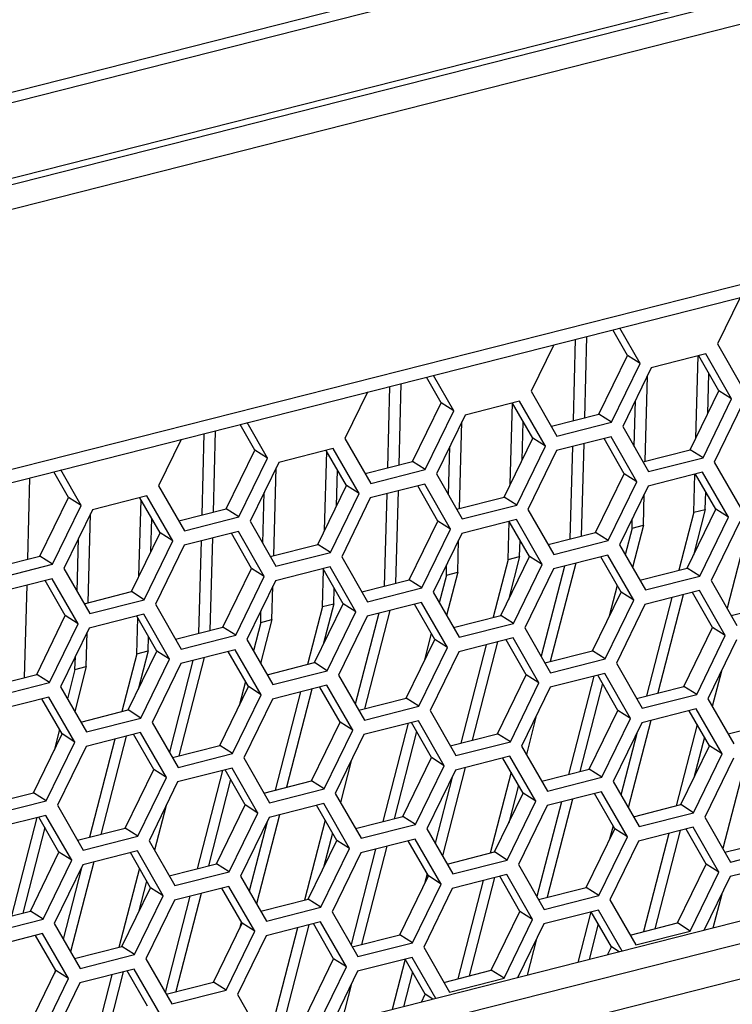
# Model space of a CAD drawing. Header units: millimetres. Extents: x 0 to 420, y 0 to 297.
# Tile 97 of 136: x 340.64 to 343.78, y 120.07 to 124.39. Entities that reach past the tile are written whole.
import ezdxf

# ---------------------------------------------------------------- set-up
doc = ezdxf.new("R2010")
doc.units = ezdxf.units.MM
doc.header["$LTSCALE"] = 23.1
doc.layers.get('0').update_dxf_attribs({"linetype": 'CONTINUOUS'})

msp = doc.modelspace()

# ---------------------------------------------------------------- linework, layer by layer
at = {"color": 7, "linetype": 'Continuous'}
for p, q in [((327.6456, 120.7378), (362.2772, 129.5245)), ((362.2681, 129.1872), (327.6366, 120.4005)), ((362.2525, 129.1564), (327.621, 120.3697)), ((360.9696, 128.7219), (328.9277, 120.5923)), ((334.21, 122.4486), (355.7153, 127.9049)), ((330.8356, 119.9355), (359, 127.0814)), ((330.7777, 119.8633), (358.9421, 127.0091)), ((357.4416, 123.8887), (331.9567, 117.4227)), ((357.5382, 123.8141), (332.0279, 117.3417)), ((357.5902, 123.6723), (332.08, 117.1999)), ((343.8093, 123.1696), (343.7101, 122.9662)), ((343.3701, 122.8799), (343.2807, 123.0355)), ((343.1269, 122.6413), (343.1365, 122.9989)), ((343.3143, 122.9152), (343.2497, 123.0276)), ((342.9903, 122.9618), (342.8912, 122.7584)), ((343.0771, 122.6287), (343.0867, 122.9863)), ((343.7101, 122.9662), (343.8237, 122.7687)), ((343.1885, 122.6569), (343.3143, 122.9152)), ((343.3701, 122.8799), (343.3143, 122.9152)), ((343.659, 122.9215), (343.4195, 122.8608)), ((343.6154, 122.5513), (343.6252, 122.913)), ((343.7168, 122.7593), (343.628, 122.9137)), ((343.7726, 122.724), (343.659, 122.9215)), ((343.2443, 122.6216), (343.3701, 122.8799)), ((342.4954, 122.7075), (342.4307, 122.8199)), ((342.5512, 122.6722), (342.4617, 122.8277)), ((343.4195, 122.8608), (343.2937, 122.6025)), ((343.3919, 122.4505), (343.402, 122.8248)), ((343.6678, 122.6587), (343.6725, 122.8362)), ((342.2609, 122.4216), (342.2705, 122.7792)), ((342.3106, 122.4342), (342.3203, 122.7918)), ((342.1714, 122.7541), (342.0723, 122.5507)), ((342.8912, 122.7584), (343.0048, 122.5609)), ((343.5909, 122.501), (343.7168, 122.7593)), ((343.7726, 122.724), (343.7168, 122.7593)), ((342.3695, 122.4492), (342.4954, 122.7075)), ((342.5512, 122.6722), (342.4954, 122.7075)), ((342.8401, 122.7138), (342.6006, 122.653)), ((342.7994, 122.3494), (342.809, 122.7061)), ((342.8979, 122.5515), (342.8091, 122.7059)), ((342.9537, 122.5162), (342.8401, 122.7138)), ((343.3442, 122.5146), (343.3497, 122.7175)), ((343.6467, 122.4657), (343.7726, 122.724)), ((343.822, 122.7049), (343.6962, 122.4466)), ((342.4253, 122.4139), (342.5512, 122.6722)), ((342.6006, 122.653), (342.4747, 122.3947)), ((342.98, 122.604), (343.1885, 122.6569)), ((343.2443, 122.6216), (343.1885, 122.6569)), ((341.6764, 122.4997), (341.6118, 122.6121)), ((341.7322, 122.4644), (341.6428, 122.6199)), ((342.5757, 122.2434), (342.5859, 122.6229)), ((342.8517, 122.4568), (342.8562, 122.624)), ((343.0048, 122.5609), (343.2443, 122.6216)), ((343.2937, 122.6025), (343.4073, 122.405)), ((341.4446, 122.2145), (341.4543, 122.5721)), ((341.4944, 122.2271), (341.504, 122.5847)), ((341.3524, 122.5463), (341.2533, 122.3429)), ((342.0723, 122.5507), (342.1859, 122.3531)), ((342.772, 122.2932), (342.8979, 122.5515)), ((342.8278, 122.2579), (342.9537, 122.5162)), ((342.9537, 122.5162), (342.8979, 122.5515)), ((343.2425, 122.5578), (343.0031, 122.4971)), ((343.1129, 122.1217), (343.1238, 122.5277)), ((343.3003, 122.3956), (343.2116, 122.55)), ((343.3561, 122.3603), (343.2425, 122.5578)), ((341.5506, 122.2414), (341.6764, 122.4997)), ((341.7322, 122.4644), (341.6764, 122.4997)), ((342.0211, 122.506), (341.7817, 122.4452)), ((341.9833, 122.1475), (341.9926, 122.4939)), ((342.0789, 122.3437), (341.9901, 122.4981)), ((342.1347, 122.3084), (342.0211, 122.506)), ((342.5279, 122.3023), (342.5336, 122.5155)), ((343.0031, 122.4971), (342.8772, 122.2388)), ((343.0631, 122.109), (343.074, 122.5151)), ((343.3825, 122.4481), (343.5909, 122.501)), ((343.6467, 122.4657), (343.5909, 122.501)), ((341.6064, 122.2061), (341.7322, 122.4644)), ((341.7817, 122.4452), (341.6558, 122.1869)), ((342.161, 122.3963), (342.3695, 122.4492)), ((342.4253, 122.4139), (342.3695, 122.4492)), ((343.4073, 122.405), (343.6467, 122.4657)), ((343.6962, 122.4466), (343.8098, 122.249)), ((340.8575, 122.2919), (340.7929, 122.4043)), ((340.9133, 122.2566), (340.8238, 122.4122)), ((341.7595, 122.0363), (341.7698, 122.421)), ((342.0356, 122.2548), (342.0398, 122.4117)), ((342.1859, 122.3531), (342.4253, 122.4139)), ((342.4747, 122.3947), (342.5883, 122.1972)), ((343.1745, 122.1373), (343.3003, 122.3956)), ((343.3561, 122.3603), (343.3003, 122.3956)), ((343.645, 122.4019), (343.4056, 122.3411)), ((343.6067, 122.2261), (343.6112, 122.3933)), ((343.7028, 122.2397), (343.614, 122.394)), ((343.7586, 122.2044), (343.645, 122.4019)), ((340.6782, 122.02), (340.6878, 122.3776)), ((341.2533, 122.3429), (341.3669, 122.1453)), ((341.9531, 122.0854), (342.0789, 122.3437)), ((342.1347, 122.3084), (342.0789, 122.3437)), ((342.4236, 122.3501), (342.1841, 122.2893)), ((342.5372, 122.1525), (342.4236, 122.3501)), ((343.2303, 122.102), (343.3561, 122.3603)), ((341.7115, 122.0901), (341.7175, 122.3136)), ((342.0089, 122.0502), (342.1347, 122.3084)), ((342.2469, 121.9019), (342.2578, 122.308)), ((342.2967, 121.9146), (342.3076, 122.3206)), ((342.4814, 122.1878), (342.3926, 122.3422)), ((343.4056, 122.3411), (343.2797, 122.0828)), ((343.3844, 122.1697), (343.388, 122.3052)), ((343.6565, 122.2388), (343.6586, 122.3166)), ((340.7316, 122.0336), (340.8575, 122.2919)), ((340.7874, 121.9983), (340.9133, 122.2566)), ((340.9133, 122.2566), (340.8575, 122.2919)), ((341.2022, 122.2982), (340.9627, 122.2375)), ((341.1672, 121.9455), (341.1762, 122.2816)), ((341.26, 122.136), (341.1712, 122.2903)), ((341.3158, 122.1007), (341.2022, 122.2982)), ((342.1841, 122.2893), (342.0583, 122.031)), ((342.5635, 122.2403), (342.772, 122.2932)), ((342.5883, 122.1972), (342.8278, 122.2579)), ((342.8278, 122.2579), (342.772, 122.2932)), ((340.9627, 122.2375), (340.8369, 121.9792)), ((340.9433, 121.8292), (340.9538, 122.219)), ((341.3421, 122.1885), (341.5506, 122.2414)), ((341.6064, 122.2061), (341.5506, 122.2414)), ((342.8772, 122.2388), (342.9908, 122.0412)), ((343.6067, 122.2261), (343.5411, 121.9723)), ((343.577, 121.9814), (343.7028, 122.2397)), ((343.6565, 122.2388), (343.6047, 122.0383)), ((343.6067, 122.2261), (343.6565, 122.2388)), ((343.7586, 122.2044), (343.7028, 122.2397)), ((341.2195, 122.0529), (341.2234, 122.1995)), ((341.3669, 122.1453), (341.6064, 122.2061)), ((341.6558, 122.1869), (341.7694, 121.9894)), ((342.3555, 121.9295), (342.4814, 122.1878)), ((342.5372, 122.1525), (342.4814, 122.1878)), ((342.8261, 122.1941), (342.5866, 122.1334)), ((342.7905, 122.019), (342.795, 122.1865)), ((342.8839, 122.0319), (342.7951, 122.1863)), ((342.9397, 121.9966), (342.8261, 122.1941)), ((343.3346, 122.1571), (343.3357, 122.1978)), ((343.3346, 122.1571), (343.3844, 122.1697)), ((343.3844, 122.1697), (343.3365, 121.9841)), ((343.6328, 121.9461), (343.7586, 122.2044)), ((343.808, 122.1852), (343.6822, 121.9269)), ((343.8533, 122.1967), (343.7522, 121.8051)), ((341.1341, 121.8777), (341.26, 122.136)), ((341.3158, 122.1007), (341.26, 122.136)), ((341.6047, 122.1423), (341.3652, 122.0815)), ((341.6625, 121.98), (341.5737, 122.1344)), ((341.7183, 121.9447), (341.6047, 122.1423)), ((342.4113, 121.8942), (342.5372, 122.1525)), ((342.5866, 122.1334), (342.4608, 121.8751)), ((342.966, 122.0844), (343.1745, 122.1373)), ((343.2303, 122.102), (343.1745, 122.1373)), ((343.3346, 122.1571), (343.3044, 122.0399)), ((340.8951, 121.8778), (340.9014, 122.1117)), ((341.1899, 121.8424), (341.3158, 122.1007)), ((341.4307, 121.6949), (341.4416, 122.1009)), ((341.4804, 121.7075), (341.4914, 122.1135)), ((341.7446, 122.0326), (341.9531, 122.0854)), ((342.0089, 122.0502), (341.9531, 122.0854)), ((342.5682, 121.9626), (342.572, 122.1033)), ((342.8402, 122.0317), (342.8422, 122.1043)), ((342.9908, 122.0412), (343.2303, 122.102)), ((341.3652, 122.0815), (341.2393, 121.8232)), ((341.7694, 121.9894), (342.0089, 122.0502)), ((343.2797, 122.0828), (343.3933, 121.8853)), ((340.5232, 121.9807), (340.7316, 122.0336)), ((340.548, 121.9376), (340.7874, 121.9983)), ((340.7874, 121.9983), (340.7316, 122.0336)), ((342.0583, 122.031), (342.1719, 121.8335)), ((342.7905, 122.019), (342.7249, 121.7652)), ((342.758, 121.7736), (342.8839, 122.0319)), ((342.7905, 122.019), (342.8402, 122.0317)), ((342.8402, 122.0317), (342.7912, 121.8416)), ((342.9397, 121.9966), (342.8839, 122.0319)), ((343.0869, 122.0022), (342.9754, 121.5707)), ((343.2286, 122.0382), (342.9891, 121.9774)), ((343.2864, 121.8759), (343.1976, 122.0303)), ((343.3422, 121.8406), (343.2286, 122.0382)), ((340.8369, 121.9792), (340.9505, 121.7816)), ((341.5366, 121.7217), (341.6625, 121.98)), ((341.7183, 121.9447), (341.6625, 121.98)), ((342.0071, 121.9863), (341.7677, 121.9256)), ((341.9742, 121.8119), (341.9786, 121.9742)), ((342.0649, 121.8241), (341.9762, 121.9785)), ((342.1207, 121.7888), (342.0071, 121.9863)), ((342.5184, 121.95), (342.5196, 121.9959)), ((342.5184, 121.95), (342.5682, 121.9626)), ((342.5682, 121.9626), (342.5193, 121.7733)), ((342.8138, 121.7383), (342.9397, 121.9966)), ((342.9891, 121.9774), (342.8632, 121.7191)), ((343.0371, 121.9896), (342.935, 121.5943)), ((343.3685, 121.9285), (343.577, 121.9814)), ((343.6328, 121.9461), (343.577, 121.9814)), ((340.7857, 121.9345), (340.5463, 121.8737)), ((340.8435, 121.7722), (340.7547, 121.9266)), ((340.8993, 121.737), (340.7857, 121.9345)), ((341.5924, 121.6864), (341.7183, 121.9447)), ((341.7677, 121.9256), (341.6418, 121.6673)), ((342.1471, 121.8766), (342.3555, 121.9295)), ((342.4113, 121.8942), (342.3555, 121.9295)), ((342.5184, 121.95), (342.4872, 121.8291)), ((343.3933, 121.8853), (343.6328, 121.9461)), ((343.6822, 121.9269), (343.7958, 121.7294)), ((340.6642, 121.5004), (340.6751, 121.9064)), ((340.9256, 121.8248), (341.1341, 121.8777)), ((341.1899, 121.8424), (341.1341, 121.8777)), ((341.7519, 121.7555), (341.7559, 121.9013)), ((342.024, 121.8246), (342.0258, 121.8921)), ((342.1719, 121.8335), (342.4113, 121.8942)), ((342.4608, 121.8751), (342.5744, 121.6775)), ((343.1605, 121.6176), (343.2864, 121.8759)), ((343.2696, 121.9051), (343.2346, 121.7697)), ((343.3422, 121.8406), (343.2864, 121.8759)), ((343.631, 121.8822), (343.3916, 121.8215)), ((343.6888, 121.72), (343.6001, 121.8744)), ((343.7446, 121.6847), (343.631, 121.8822)), ((340.9505, 121.7816), (341.1899, 121.8424)), ((341.9391, 121.5658), (342.0649, 121.8241)), ((341.9742, 121.8119), (342.024, 121.8246)), ((342.024, 121.8246), (341.9776, 121.6449)), ((342.1207, 121.7888), (342.0649, 121.8241)), ((342.4096, 121.8304), (342.1702, 121.7696)), ((342.5232, 121.6329), (342.4096, 121.8304)), ((343.2163, 121.5824), (343.3422, 121.8406)), ((343.51, 121.8515), (343.3985, 121.42)), ((343.5597, 121.8642), (343.4483, 121.4326)), ((343.771, 121.7725), (343.9794, 121.8254)), ((341.2393, 121.8232), (341.3529, 121.6257)), ((341.7022, 121.7429), (341.7035, 121.794)), ((341.9742, 121.8119), (341.9087, 121.5581)), ((341.9949, 121.5305), (342.1207, 121.7888)), ((342.2209, 121.7825), (342.1178, 121.3835)), ((342.2707, 121.7951), (342.1592, 121.3636)), ((342.4674, 121.6682), (342.3786, 121.8225)), ((343.3916, 121.8215), (343.2657, 121.5632)), ((340.7177, 121.514), (340.8435, 121.7722)), ((340.8993, 121.737), (340.8435, 121.7722)), ((341.1882, 121.7786), (340.9487, 121.7178)), ((341.246, 121.6163), (341.1572, 121.7707)), ((341.158, 121.6049), (341.1622, 121.762)), ((341.3018, 121.581), (341.1882, 121.7786)), ((341.7022, 121.7429), (341.67, 121.6183)), ((341.7519, 121.7555), (341.7021, 121.5625)), ((341.7022, 121.7429), (341.7519, 121.7555)), ((342.1702, 121.7696), (342.0443, 121.5114)), ((342.5495, 121.7207), (342.758, 121.7736)), ((342.5744, 121.6775), (342.8138, 121.7383)), ((342.8138, 121.7383), (342.758, 121.7736)), ((340.7735, 121.4787), (340.8993, 121.737)), ((340.9487, 121.7178), (340.8229, 121.4595)), ((340.9357, 121.5485), (340.9398, 121.6994)), ((341.3281, 121.6688), (341.5366, 121.7217)), ((341.5924, 121.6864), (341.5366, 121.7217)), ((342.4524, 121.6943), (342.421, 121.5729)), ((342.8632, 121.7191), (342.9768, 121.5216)), ((343.563, 121.4617), (343.6888, 121.72)), ((343.7446, 121.6847), (343.6888, 121.72)), ((341.2078, 121.6175), (341.2095, 121.6798)), ((341.3529, 121.6257), (341.5924, 121.6864)), ((341.6418, 121.6673), (341.7554, 121.4697)), ((342.3416, 121.4099), (342.4674, 121.6682)), ((342.5232, 121.6329), (342.4674, 121.6682)), ((342.8121, 121.6745), (342.5726, 121.6137)), ((342.7435, 121.6571), (342.6321, 121.2255)), ((342.8699, 121.5122), (342.7811, 121.6666)), ((342.9257, 121.4769), (342.8121, 121.6745)), ((343.6188, 121.4264), (343.7446, 121.6847)), ((343.7941, 121.6656), (343.6682, 121.4073)), ((341.1201, 121.358), (341.246, 121.6163)), ((341.158, 121.6049), (341.2078, 121.6175)), ((341.2078, 121.6175), (341.1641, 121.4482)), ((341.3018, 121.581), (341.246, 121.6163)), ((341.5907, 121.6226), (341.3512, 121.5619)), ((341.6485, 121.4604), (341.5597, 121.6148)), ((341.7043, 121.4251), (341.5907, 121.6226)), ((342.3974, 121.3746), (342.5232, 121.6329)), ((342.5726, 121.6137), (342.4468, 121.3554)), ((342.6937, 121.6444), (342.5823, 121.2129)), ((342.952, 121.5648), (343.1605, 121.6176)), ((343.2163, 121.5824), (343.1605, 121.6176)), ((340.8859, 121.5358), (340.8875, 121.592)), ((341.158, 121.6049), (341.0925, 121.351)), ((341.1759, 121.3227), (341.3018, 121.581)), ((341.4047, 121.5754), (341.3007, 121.1727)), ((341.4544, 121.5881), (341.343, 121.1565)), ((341.7306, 121.5129), (341.9391, 121.5658)), ((341.9949, 121.5305), (341.9391, 121.5658)), ((342.9768, 121.5216), (343.2163, 121.5824)), ((340.8859, 121.5358), (340.8528, 121.4075)), ((340.9357, 121.5485), (340.8849, 121.3517)), ((340.8859, 121.5358), (340.9357, 121.5485)), ((341.3512, 121.5619), (341.2254, 121.3036)), ((341.7554, 121.4697), (341.9949, 121.5305)), ((343.2657, 121.5632), (343.3793, 121.3657)), ((343.7273, 121.5286), (343.6874, 121.3739)), ((340.5092, 121.4611), (340.7177, 121.514)), ((340.534, 121.4179), (340.7735, 121.4787)), ((340.7735, 121.4787), (340.7177, 121.514)), ((341.6352, 121.4835), (341.6075, 121.3762)), ((342.0443, 121.5114), (342.1579, 121.3138)), ((342.744, 121.2539), (342.8699, 121.5122)), ((342.9257, 121.4769), (342.8699, 121.5122)), ((343.2146, 121.5185), (342.9751, 121.4578)), ((343.1666, 121.5064), (343.0551, 121.0748)), ((343.2724, 121.3563), (343.1836, 121.5107)), ((343.3282, 121.321), (343.2146, 121.5185)), ((340.8229, 121.4595), (340.9365, 121.262)), ((341.5226, 121.2021), (341.6485, 121.4604)), ((341.7043, 121.4251), (341.6485, 121.4604)), ((341.9932, 121.4667), (341.7537, 121.4059)), ((341.8775, 121.4373), (341.7661, 121.0058)), ((341.9273, 121.45), (341.8158, 121.0184)), ((342.051, 121.3044), (341.9622, 121.4588)), ((342.1068, 121.2691), (341.9932, 121.4667)), ((342.7998, 121.2186), (342.9257, 121.4769)), ((342.9751, 121.4578), (342.8493, 121.1995)), ((343.2047, 121.474), (343.1049, 121.0874)), ((343.3545, 121.4088), (343.563, 121.4617)), ((343.6188, 121.4264), (343.563, 121.4617)), ((340.7717, 121.4148), (340.5323, 121.3541)), ((340.8295, 121.2526), (340.7408, 121.407)), ((340.8853, 121.2173), (340.7717, 121.4148)), ((341.5784, 121.1668), (341.7043, 121.4251)), ((341.7537, 121.4059), (341.6278, 121.1476)), ((342.1331, 121.357), (342.3416, 121.4099)), ((342.3974, 121.3746), (342.3416, 121.4099)), ((343.3793, 121.3657), (343.6188, 121.4264)), ((343.6682, 121.4073), (343.7818, 121.2097)), ((340.9117, 121.3051), (341.1201, 121.358)), ((341.1759, 121.3227), (341.1201, 121.358)), ((342.1579, 121.3138), (342.3974, 121.3746)), ((342.4468, 121.3554), (342.5604, 121.1579)), ((343.1465, 121.098), (343.2724, 121.3563)), ((343.3282, 121.321), (343.2724, 121.3563)), ((343.6171, 121.3626), (343.3776, 121.3018)), ((343.6749, 121.2004), (343.5861, 121.3547)), ((343.7306, 121.1651), (343.6171, 121.3626)), ((340.9365, 121.262), (341.1759, 121.3227)), ((342.3956, 121.3108), (342.1562, 121.25)), ((342.5092, 121.1132), (342.3956, 121.3108)), ((342.9138, 121.3319), (342.8702, 121.1631)), ((343.2023, 121.0627), (343.3282, 121.321)), ((343.4171, 121.3119), (343.318, 120.9283)), ((343.757, 121.2529), (343.9655, 121.3058)), ((340.818, 121.2727), (340.7939, 121.1795)), ((341.2254, 121.3036), (341.339, 121.106)), ((341.9251, 121.0462), (342.051, 121.3044)), ((341.9809, 121.0109), (342.1068, 121.2691)), ((342.1068, 121.2691), (342.051, 121.3044)), ((342.3503, 121.2993), (342.2389, 120.8677)), ((342.3875, 121.2631), (342.2887, 120.8803)), ((342.4534, 121.1485), (342.3647, 121.3029)), ((343.3776, 121.3018), (343.2517, 121.0436)), ((343.6205, 121.2949), (343.528, 120.9367)), ((340.7037, 120.9943), (340.8295, 121.2526)), ((340.8853, 121.2173), (340.8295, 121.2526)), ((341.1742, 121.2589), (340.9348, 121.1982)), ((341.0613, 121.2303), (340.9498, 120.7987)), ((341.111, 121.2429), (340.9996, 120.8113)), ((341.232, 121.0967), (341.1432, 121.251)), ((341.2878, 121.0614), (341.1742, 121.2589)), ((342.1562, 121.25), (342.0303, 120.9917)), ((342.5356, 121.201), (342.744, 121.2539)), ((342.5604, 121.1579), (342.7998, 121.2186)), ((342.7998, 121.2186), (342.744, 121.2539)), ((343.3572, 121.2599), (343.2859, 120.9841)), ((343.6526, 121.2391), (343.6061, 121.0593)), ((340.7595, 120.959), (340.8853, 121.2173)), ((340.9348, 121.1982), (340.8089, 120.9399)), ((341.3141, 121.1492), (341.5226, 121.2021)), ((341.5784, 121.1668), (341.5226, 121.2021)), ((342.8493, 121.1995), (342.9629, 121.0019)), ((343.549, 120.9421), (343.6749, 121.2004)), ((343.7306, 121.1651), (343.6749, 121.2004)), ((341.339, 121.106), (341.5784, 121.1668)), ((341.6278, 121.1476), (341.7414, 120.9501)), ((342.1002, 121.1352), (342.053, 120.9523)), ((342.3276, 120.8902), (342.4534, 121.1485)), ((342.5092, 121.1132), (342.4534, 121.1485)), ((342.7981, 121.1548), (342.5587, 121.0941)), ((342.8559, 120.9926), (342.7671, 121.147)), ((342.9117, 120.9573), (342.7981, 121.1548)), ((343.6048, 120.9068), (343.7306, 121.1651)), ((343.7801, 121.1459), (343.6542, 120.8876)), ((343.8402, 121.1612), (343.7338, 120.7492)), ((341.1062, 120.8384), (341.232, 121.0967)), ((341.2878, 121.0614), (341.232, 121.0967)), ((341.5767, 121.103), (341.3372, 121.0422)), ((341.5341, 121.0922), (341.4227, 120.6606)), ((341.6345, 120.9407), (341.5457, 121.0951)), ((341.6903, 120.9054), (341.5767, 121.103)), ((342.3834, 120.8549), (342.5092, 121.1132)), ((342.5587, 121.0941), (342.4328, 120.8358)), ((342.6009, 121.1048), (342.5008, 120.7174)), ((342.938, 121.0451), (343.1465, 121.098)), ((343.2023, 121.0627), (343.1465, 121.098)), ((341.162, 120.8031), (341.2878, 121.0614)), ((341.5703, 121.0523), (341.4724, 120.6733)), ((341.7166, 120.9933), (341.9251, 121.0462)), ((341.9809, 121.0109), (341.9251, 121.0462)), ((342.5436, 121.0632), (342.4687, 120.7733)), ((342.8033, 121.0841), (342.7117, 120.7296)), ((342.9629, 121.0019), (343.2023, 121.0627)), ((341.3372, 121.0422), (341.2114, 120.7839)), ((341.7414, 120.9501), (341.9809, 121.0109)), ((342.8354, 121.0283), (342.7926, 120.8626)), ((343.2517, 121.0436), (343.3653, 120.846)), ((340.4952, 120.9414), (340.7037, 120.9943)), ((340.52, 120.8983), (340.7595, 120.959)), ((340.7595, 120.959), (340.7037, 120.9943)), ((342.0303, 120.9917), (342.1439, 120.7942)), ((342.7301, 120.7343), (342.8559, 120.9926)), ((342.9117, 120.9573), (342.8559, 120.9926)), ((343.2006, 120.9989), (342.9611, 120.9381)), ((343.0737, 120.9667), (342.9623, 120.5351)), ((343.2584, 120.8366), (343.1696, 120.991)), ((343.3142, 120.8013), (343.2006, 120.9989)), ((340.8089, 120.9399), (340.9225, 120.7423)), ((341.2867, 120.9384), (341.2358, 120.7415)), ((341.5086, 120.6824), (341.6345, 120.9407)), ((341.6903, 120.9054), (341.6345, 120.9407)), ((341.9792, 120.947), (341.7397, 120.8863)), ((342.037, 120.7848), (341.9482, 120.9392)), ((342.0928, 120.7495), (341.9792, 120.947)), ((342.7859, 120.699), (342.9117, 120.9573)), ((342.9611, 120.9381), (342.8353, 120.6798)), ((343.0239, 120.9541), (342.9166, 120.5384)), ((343.3405, 120.8892), (343.549, 120.9421)), ((343.6048, 120.9068), (343.549, 120.9421)), ((340.7578, 120.8952), (340.5183, 120.8344)), ((340.7179, 120.8851), (340.6064, 120.4535)), ((340.8156, 120.7329), (340.7268, 120.8873)), ((340.8714, 120.6977), (340.7578, 120.8952)), ((341.5644, 120.6471), (341.6903, 120.9054)), ((341.7397, 120.8863), (341.6139, 120.628)), ((341.7846, 120.8977), (341.6837, 120.5066)), ((341.9861, 120.8733), (341.8955, 120.5225)), ((342.1191, 120.8373), (342.3276, 120.8902)), ((342.3834, 120.8549), (342.3276, 120.8902)), ((343.3653, 120.846), (343.6048, 120.9068)), ((343.6542, 120.8876), (343.7678, 120.6901)), ((340.7531, 120.8415), (340.6562, 120.4662)), ((340.8977, 120.7855), (341.1062, 120.8384)), ((341.162, 120.8031), (341.1062, 120.8384)), ((341.7301, 120.8665), (341.6516, 120.5624)), ((342.1439, 120.7942), (342.3834, 120.8549)), ((342.4328, 120.8358), (342.5464, 120.6382)), ((343.1325, 120.5783), (343.2584, 120.8366)), ((343.2511, 120.8493), (343.236, 120.7907)), ((343.3142, 120.8013), (343.2584, 120.8366)), ((343.6031, 120.843), (343.3636, 120.7822)), ((343.6609, 120.6807), (343.5721, 120.8351)), ((343.7167, 120.6454), (343.6031, 120.843)), ((340.9225, 120.7423), (341.162, 120.8031)), ((342.0182, 120.8175), (341.979, 120.6659)), ((342.3817, 120.7911), (342.1422, 120.7304)), ((342.4953, 120.5936), (342.3817, 120.7911)), ((343.1883, 120.5431), (343.3142, 120.8013)), ((343.4968, 120.816), (343.3853, 120.3844)), ((343.5465, 120.8286), (343.4351, 120.3971)), ((343.743, 120.7332), (343.9515, 120.7861)), ((341.2114, 120.7839), (341.325, 120.5864)), ((341.9111, 120.5265), (342.037, 120.7848)), ((341.9669, 120.4912), (342.0928, 120.7495)), ((342.0928, 120.7495), (342.037, 120.7848)), ((342.2077, 120.747), (342.0994, 120.3276)), ((342.2575, 120.7596), (342.146, 120.3281)), ((342.4395, 120.6289), (342.3507, 120.7832)), ((343.3636, 120.7822), (343.2378, 120.5239)), ((343.7678, 120.6901), (344.0073, 120.7508)), ((340.6897, 120.4747), (340.8156, 120.7329)), ((340.8714, 120.6977), (340.8156, 120.7329)), ((341.1602, 120.7393), (340.9208, 120.6785)), ((341.218, 120.577), (341.1293, 120.7314)), ((341.2738, 120.5417), (341.1602, 120.7393)), ((342.1422, 120.7304), (342.0163, 120.4721)), ((342.5216, 120.6814), (342.7301, 120.7343)), ((342.7859, 120.699), (342.7301, 120.7343)), ((340.7455, 120.4394), (340.8714, 120.6977)), ((340.9208, 120.6785), (340.7949, 120.4202)), ((340.9165, 120.6698), (340.8344, 120.3516)), ((340.9684, 120.6906), (340.8665, 120.2958)), ((341.1689, 120.6625), (341.0793, 120.3154)), ((341.3002, 120.6295), (341.5086, 120.6824)), ((341.5644, 120.6471), (341.5086, 120.6824)), ((342.5464, 120.6382), (342.7859, 120.699)), ((342.8353, 120.6798), (342.9489, 120.4823)), ((343.535, 120.4224), (343.6609, 120.6807)), ((343.7167, 120.6454), (343.6609, 120.6807)), ((344.0056, 120.687), (343.7661, 120.6263)), ((341.325, 120.5864), (341.5644, 120.6471)), ((341.6139, 120.628), (341.7275, 120.4305)), ((342.3136, 120.3706), (342.4395, 120.6289)), ((342.4339, 120.6385), (342.4224, 120.5939)), ((342.4953, 120.5936), (342.4395, 120.6289)), ((342.7841, 120.6352), (342.5447, 120.5744)), ((342.7303, 120.6215), (342.6189, 120.19)), ((342.8419, 120.4729), (342.7532, 120.6273)), ((342.8977, 120.4376), (342.7841, 120.6352)), ((343.5908, 120.3871), (343.7167, 120.6454)), ((343.7661, 120.6263), (343.6508, 120.3897)), ((341.0922, 120.3187), (341.218, 120.577)), ((341.201, 120.6067), (341.1655, 120.4692)), ((341.2738, 120.5417), (341.218, 120.577)), ((341.5627, 120.5833), (341.3233, 120.5226)), ((341.6205, 120.4211), (341.5317, 120.5755)), ((341.6763, 120.3858), (341.5627, 120.5833)), ((342.3694, 120.3353), (342.4953, 120.5936)), ((342.5447, 120.5744), (342.4188, 120.3161)), ((342.6805, 120.6089), (342.5691, 120.1773)), ((342.9241, 120.5255), (343.1325, 120.5783)), ((343.1883, 120.5431), (343.1325, 120.5783)), ((341.148, 120.2834), (341.2738, 120.5417)), ((341.3915, 120.5399), (341.2822, 120.1168)), ((341.4413, 120.5525), (341.3298, 120.121)), ((341.7026, 120.4736), (341.9111, 120.5265)), ((341.9669, 120.4912), (341.9111, 120.5265)), ((342.9489, 120.4823), (343.1883, 120.5431)), ((343.7287, 120.5496), (343.69, 120.3997)), ((341.3233, 120.5226), (341.1974, 120.2643)), ((341.7275, 120.4305), (341.9669, 120.4912)), ((343.2378, 120.5239), (343.3514, 120.3264)), ((340.4812, 120.4218), (340.6897, 120.4747)), ((340.7455, 120.4394), (340.6897, 120.4747)), ((342.0163, 120.4721), (342.1299, 120.2745)), ((342.7161, 120.2146), (342.8419, 120.4729)), ((342.8977, 120.4376), (342.8419, 120.4729)), ((343.1866, 120.4792), (342.9472, 120.4185)), ((343.1534, 120.4708), (343.0961, 120.249)), ((343.2444, 120.317), (343.1556, 120.4714)), ((343.2906, 120.2983), (343.1866, 120.4792)), ((340.506, 120.3786), (340.7455, 120.4394)), ((340.7949, 120.4202), (340.9085, 120.2227)), ((341.4947, 120.1628), (341.6205, 120.4211)), ((341.6167, 120.4276), (341.6089, 120.3972)), ((341.6763, 120.3858), (341.6205, 120.4211)), ((341.9652, 120.4274), (341.7257, 120.3666)), ((341.8643, 120.4018), (341.7529, 119.9703)), ((341.9141, 120.4144), (341.8026, 119.9829)), ((342.023, 120.2651), (341.9342, 120.4195)), ((342.0788, 120.2299), (341.9652, 120.4274)), ((342.7719, 120.1793), (342.8977, 120.4376)), ((342.9472, 120.4185), (342.8319, 120.182)), ((343.1863, 120.4181), (343.1459, 120.2616)), ((343.3265, 120.3695), (343.535, 120.4224)), ((343.5908, 120.3871), (343.535, 120.4224)), ((340.7438, 120.3755), (340.5043, 120.3148)), ((340.8016, 120.2133), (340.7128, 120.3677)), ((340.8574, 120.178), (340.7438, 120.3755)), ((341.5505, 120.1275), (341.6763, 120.3858)), ((341.7257, 120.3666), (341.5999, 120.1083)), ((342.1051, 120.3177), (342.3136, 120.3706)), ((342.3694, 120.3353), (342.3136, 120.3706)), ((343.3514, 120.3264), (343.5908, 120.3871)), ((340.8837, 120.2658), (341.0922, 120.3187)), ((341.148, 120.2834), (341.0922, 120.3187)), ((342.1299, 120.2745), (342.3694, 120.3353)), ((342.4188, 120.3161), (342.5324, 120.1186)), ((342.9152, 120.3529), (342.8738, 120.1926)), ((343.2275, 120.2823), (343.2444, 120.317)), ((343.2787, 120.2953), (343.2444, 120.317)), ((340.9085, 120.2227), (341.148, 120.2834)), ((342.3677, 120.2715), (342.1282, 120.2107)), ((342.4717, 120.0906), (342.3677, 120.2715)), ((341.1974, 120.2643), (341.311, 120.0667)), ((341.8971, 120.0069), (342.023, 120.2651)), ((341.9529, 119.9716), (342.0788, 120.2299)), ((342.0788, 120.2299), (342.023, 120.2651)), ((342.337, 120.2631), (342.2799, 120.0419)), ((342.4255, 120.1092), (342.3367, 120.2636)), ((340.6757, 119.955), (340.8016, 120.2133)), ((340.7996, 120.2168), (340.7953, 120.2005)), ((340.8574, 120.178), (340.8016, 120.2133)), ((341.1463, 120.2196), (340.9068, 120.1589)), ((341.0481, 120.1947), (340.9366, 119.7632)), ((341.0979, 120.2073), (340.9864, 119.7758)), ((341.2041, 120.0574), (341.1153, 120.2118)), ((341.2599, 120.0221), (341.1463, 120.2196)), ((342.1282, 120.2107), (342.013, 119.9742)), ((342.3691, 120.2073), (342.3296, 120.0545)), ((342.5076, 120.1617), (342.7161, 120.2146)), ((342.7719, 120.1793), (342.7161, 120.2146)), ((340.7315, 119.9197), (340.8574, 120.178)), ((340.9068, 120.1589), (340.7809, 119.9006)), ((341.2862, 120.1099), (341.4947, 120.1628)), ((341.5505, 120.1275), (341.4947, 120.1628)), ((342.1016, 120.1561), (342.0576, 119.9855)), ((342.5324, 120.1186), (342.7719, 120.1793)), ((341.311, 120.0667), (341.5505, 120.1275)), ((341.5999, 120.1083), (341.7135, 119.9108)), ((342.4086, 120.0746), (342.4255, 120.1092)), ((342.4597, 120.0875), (342.4255, 120.1092))]:
    msp.add_line(p, q, dxfattribs=at)

doc.saveas('drawing.dxf')
